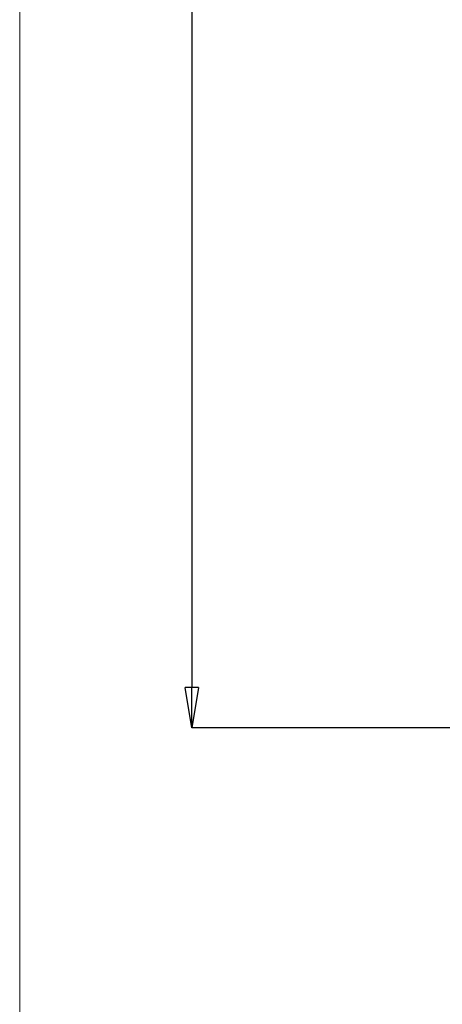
# Paper-space layout 'Sheet1' of a CAD drawing. Header units: millimetres. Extents: x -7 to 413, y -20 to 277.
# Tile 20 of 108: x 0 to 31, y 99 to 172. Entities that reach past the tile are written whole.
import ezdxf

# ---------------------------------------------------------------- set-up
doc = ezdxf.new("R2010")
doc.units = ezdxf.units.MM
doc.header["$PDSIZE"] = -1
doc.styles.add('SLDTEXTSTYLE1', font='TXT', dxfattribs={"width": 0.75})
doc.dimstyles.new('SLDDIMSTYLE1', dxfattribs={"dimtxt": 2.5, "dimasz": 3, "dimexe": 0, "dimexo": 0.0625, "dimtad": 1, "dimdec": 1, "dimlfac": 5, "dimrnd": 1e-09, "dimzin": 4, "dimdsep": 46, "dimtxsty": 'SLDTEXTSTYLE1', "dimblk1": 'CLOSED', "dimblk2": 'CLOSED', "dimsah": 1, "dimcen": 0.09, "dimadec": 0, "dimazin": 1, "dimtfac": 1, "dimtofl": 0, "dimtmove": 0, "dimatfit": 3, "dimldrblk": 'CLOSED', "dimfxl": 0, "dimfrac": 2, "dimtolj": 1, "dimtzin": 12, "dimarcsym": 0})

# ---------------------------------------------------------------- blocks, each defined once
blk = doc.blocks.new('_Closed')
at = {"color": 0, "linetype": 'ByBlock', "lineweight": -2}
for p, q in [((-1, 0.166667), (0, 0)), ((-1, 0.166667), (-1, -0.166667)), ((0, 0), (-1, -0.166667)), ((0, 0), (-1, 0))]:
    blk.add_line(p, q, dxfattribs=at)
blk = doc.blocks.new('_D_8')
at = {"color": 0, "linetype": 'Continuous', "lineweight": -2}
for p, q in [((35.518, 233.934), (12.754, 233.934)), ((12.754, 230.934), (12.754, 122.534)), ((35.518, 119.534), (12.754, 119.534))]:
    blk.add_line(p, q, dxfattribs=at)
at = {"layer": 'Defpoints', "color": 0}
for p in [(35.58, 233.934), (12.754, 119.534), (35.58, 119.534)]:
    blk.add_point(p, dxfattribs=at)
at = {"color": 0, "lineweight": -2, "xscale": 3, "yscale": 3, "zscale": 3}
for p, rotation in [((12.754, 233.934), 90.0000000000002), ((12.754, 119.534), 270.0000000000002)]:
    blk.add_blockref('_Closed', p, dxfattribs=dict(at, rotation=rotation))
at = {"color": 0, "lineweight": 18, "insert": (9.629, 176.734), "char_height": 2.5, "attachment_point": 2, "rotation": 90, "style": 'SLDTEXTSTYLE1'}
blk.add_mtext('\\A1;572.0', dxfattribs=at)

psp = doc.layouts.new('Sheet1')

# ---------------------------------------------------------------- linework, layer by layer
at = {"color": 7, "linetype": 'Continuous', "lineweight": 18}
psp.add_line((-0.121, -13.222), (-0.121, 269.778), dxfattribs=at)

# ---------------------------------------------------------------- dimensions: what is measured, and where the dimension line sits
dim = psp.add_linear_dim(base=(12.754, 119.534), p1=(35.58, 233.934), p2=(35.58, 119.534), angle=90, dimstyle='SLDDIMSTYLE1', dxfattribs=at)
dim.commit()
dim.dimension.update_dxf_attribs({"geometry": '_D_8', "text_midpoint": (12.754, 176.734), "dimtype": 160})

doc.saveas('drawing.dxf')
